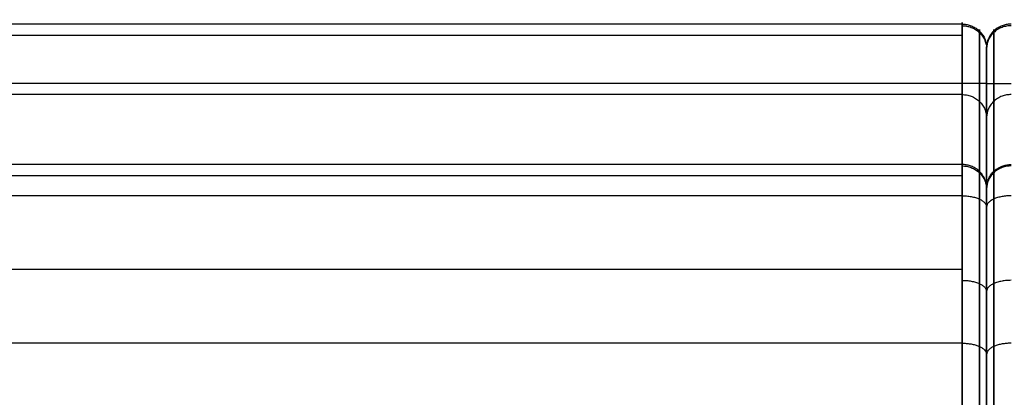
# Model space of a CAD drawing. Header units: millimetres. Extents: x -1116 to 588, y 524 to 1575.
# Tile 48 of 59: x -420 to -259, y 1514 to 1575. Entities that reach past the tile are written whole.
import ezdxf

# ---------------------------------------------------------------- set-up
doc = ezdxf.new("R2010")
doc.units = ezdxf.units.MM
doc.layers.add('Patt 1$SOLIDE', color=7, linetype='Continuous', true_color=0x0070ff)

msp = doc.modelspace()

# ---------------------------------------------------------------- linework, layer by layer
at = {"layer": 'Patt 1$SOLIDE'}
for p, q in [((-262.19, 1403.84, 344.15), (-262.19, 1564.9, 344.15)), ((-262.19, 1403.84, 344.73), (-262.19, 1564.9, 344.73))]:
    msp.add_line(p, q, dxfattribs=at)
at = {"layer": 'Patt 1$SOLIDE', "extrusion": (-1, 0, 0)}
for centre, radius, start, end in [((-1564.9, 338.73, 266.19), 10, 90, 193.7653), ((-1564.9, 338.73, 263.36), 8.83, 90, 193.4004), ((-1564.9, 338.15, 261.01), 8.83, 90, 193.4004), ((-1564.9, 338.15, 262.19), 6, 89.9971, 192.1644), ((-1564.9, 338.73, 262.19), 6, 89.9971, 192.1644), ((-1541.93, 271.28, 263.36), 8.83, 193.4344, 242.5304), ((-1541.93, 270.7, 261.01), 8.83, 193.4344, 242.5304), ((-1541.93, 270.7, 262.19), 6, 192.2862, 242.5311), ((-1541.93, 271.28, 262.19), 6, 192.2862, 242.5311)]:
    msp.add_arc(centre, radius, start, end, dxfattribs=at)
at = {"layer": 'Patt 1$SOLIDE'}
for points in [[(-266.19, 1574.61, 336.35), (-687.19, 1574.61, 336.35), (-1108.19, 1574.61, 336.35)], [(-266.19, 1574.61, 336.35), (-266.19, 1563.13, 302.62), (-266.19, 1551.64, 268.9)], [(-266.19, 1572.76, 344.9), (-687.19, 1572.76, 344.9), (-1108.19, 1572.76, 344.9)], [(-263.36, 1573.49, 336.69), (-263.36, 1562, 302.96), (-263.36, 1550.52, 269.23)], [(-261.01, 1573.49, 336.11), (-261.01, 1562, 302.38), (-261.01, 1550.52, 268.65)], [(-262.19, 1570.76, 336.89), (-262.19, 1559.28, 303.15), (-262.19, 1547.79, 269.42)], [(-262.19, 1570.76, 337.47), (-262.19, 1559.28, 303.73), (-262.19, 1547.79, 270)], [(-266.19, 1564.9, 348.73), (-687.19, 1564.9, 348.73), (-1108.19, 1564.9, 348.73)], [(-266.19, 1403.84, 348.73), (-266.19, 1484.37, 348.73), (-266.19, 1564.9, 348.73)], [(-263.36, 1403.84, 347.56), (-263.36, 1484.37, 347.56), (-263.36, 1564.9, 347.56)], [(-261.01, 1403.84, 346.98), (-261.01, 1484.37, 346.98), (-261.01, 1564.9, 346.98)], [(-266.19, 1563.13, 302.62), (-687.19, 1563.13, 302.62), (-1108.19, 1563.13, 302.62)], [(-266.19, 1551.64, 268.9), (-687.19, 1551.64, 268.9), (-1108.19, 1551.64, 268.9)], [(-266.19, 1549.79, 265.1), (-687.19, 1549.79, 265.1), (-1108.19, 1549.79, 265.1)], [(-266.19, 1546.54, 262.4), (-687.19, 1546.54, 262.4), (-1108.19, 1546.54, 262.4)], [(-266.19, 1546.54, 262.4), (-266.19, 1534.48, 256.13), (-266.19, 1522.42, 249.87)], [(-263.36, 1546, 263.44), (-263.36, 1533.95, 257.18), (-263.36, 1521.89, 250.91)], [(-262.19, 1544.7, 265.37), (-262.19, 1532.65, 259.11), (-262.19, 1520.6, 252.85)], [(-262.19, 1544.7, 265.95), (-262.19, 1532.65, 259.69), (-262.19, 1520.6, 253.43)], [(-261.01, 1546, 262.86), (-261.01, 1533.95, 256.6), (-261.01, 1521.89, 250.33)], [(-266.19, 1534.48, 256.13), (-687.19, 1534.48, 256.13), (-1108.19, 1534.48, 256.13)], [(-266.19, 1522.42, 249.87), (-687.19, 1522.42, 249.87), (-1108.19, 1522.42, 249.87)]]:
    msp.add_open_spline(points, degree=2, dxfattribs=at)
for points, knots in [([(-266.19, 1574.61, 336.35), (-265.97, 1574.61, 336.35), (-265.53, 1574.58, 336.36), (-264.86, 1574.41, 336.41), (-264.21, 1574.13, 336.49), (-263.61, 1573.74, 336.61), (-263.09, 1573.24, 336.76), (-262.68, 1572.66, 336.93), (-262.39, 1572.04, 337.11), (-262.22, 1571.4, 337.29), (-262.19, 1570.97, 337.41), (-262.19, 1570.76, 337.47)], [0, 0, 0, 0, 0.647554, 1.330635, 2.041607, 2.770486, 3.505639, 4.23482, 4.946366, 5.630242, 6.278737, 6.278737, 6.278737, 6.278737]), ([(-258.19, 1574.61, 335.77), (-258.4, 1574.61, 335.77), (-258.85, 1574.58, 335.78), (-259.51, 1574.41, 335.83), (-260.16, 1574.13, 335.91), (-260.76, 1573.74, 336.03), (-261.28, 1573.24, 336.18), (-261.69, 1572.66, 336.35), (-261.98, 1572.04, 336.53), (-262.15, 1571.4, 336.71), (-262.19, 1570.97, 336.83), (-262.19, 1570.76, 336.89)], [0, 0, 0, 0, 0.647554, 1.330635, 2.041607, 2.770486, 3.505639, 4.23482, 4.946366, 5.630242, 6.278737, 6.278737, 6.278737, 6.278737]), ([(-262.19, 1547.79, 270), (-262.19, 1548, 269.94), (-262.22, 1548.43, 269.82), (-262.39, 1549.07, 269.64), (-262.68, 1549.69, 269.46), (-263.09, 1550.27, 269.3), (-263.61, 1550.77, 269.15), (-264.21, 1551.17, 269.04), (-264.86, 1551.45, 268.95), (-265.53, 1551.61, 268.91), (-265.97, 1551.64, 268.9), (-266.19, 1551.64, 268.9)], [-6.279142, -6.279142, -6.279142, -6.279142, -5.630607, -4.94667, -4.235047, -3.505787, -2.770568, -2.041642, -1.330645, -0.647555, 0, 0, 0, 0]), ([(-262.19, 1547.79, 269.42), (-262.19, 1548, 269.36), (-262.15, 1548.43, 269.24), (-261.98, 1549.07, 269.06), (-261.69, 1549.69, 268.88), (-261.28, 1550.27, 268.72), (-260.76, 1550.77, 268.57), (-260.16, 1551.17, 268.46), (-259.51, 1551.45, 268.38), (-258.85, 1551.61, 268.33), (-258.4, 1551.64, 268.32), (-258.19, 1551.64, 268.32)], [-6.279142, -6.279142, -6.279142, -6.279142, -5.630607, -4.94667, -4.235047, -3.505787, -2.770568, -2.041642, -1.330645, -0.647555, 0, 0, 0, 0]), ([(-266.19, 1522.42, 249.87), (-265.97, 1522.42, 249.87), (-265.53, 1522.41, 249.9), (-264.86, 1522.33, 250.05), (-264.21, 1522.2, 250.31), (-263.61, 1522.01, 250.67), (-263.09, 1521.77, 251.14), (-262.68, 1521.5, 251.67), (-262.39, 1521.21, 252.25), (-262.22, 1520.91, 252.84), (-262.19, 1520.7, 253.24), (-262.19, 1520.6, 253.43)], [0, 0, 0, 0, 0.647551, 1.330604, 2.041488, 2.770183, 3.505018, 4.233722, 4.944621, 5.627693, 6.275045, 6.275045, 6.275045, 6.275045]), ([(-258.19, 1522.42, 249.29), (-258.4, 1522.42, 249.29), (-258.85, 1522.41, 249.32), (-259.51, 1522.33, 249.47), (-260.16, 1522.2, 249.73), (-260.76, 1522.01, 250.09), (-261.28, 1521.77, 250.56), (-261.69, 1521.5, 251.09), (-261.98, 1521.21, 251.67), (-262.15, 1520.91, 252.26), (-262.19, 1520.7, 252.66), (-262.19, 1520.6, 252.85)], [0, 0, 0, 0, 0.647551, 1.330604, 2.041488, 2.770183, 3.505018, 4.233722, 4.944621, 5.627693, 6.275045, 6.275045, 6.275045, 6.275045]), ([(-262.19, 1520.6, 252.85), (-262.19, 1510.76, 247.93), (-262.19, 1493.72, 233.01), (-262.19, 1486.69, 211.47), (-262.19, 1486.26, 200.63)], [0.02834, 0.02834, 0.02834, 0.02834, 33.078934, 65.59512, 65.59512, 65.59512, 65.59512]), ([(-262.19, 1520.6, 253.43), (-262.19, 1510.76, 248.51), (-262.19, 1493.72, 233.59), (-262.19, 1486.69, 212.05), (-262.19, 1486.26, 201.21)], [0.02834, 0.02834, 0.02834, 0.02834, 33.078934, 65.59512, 65.59512, 65.59512, 65.59512])]:
    msp.add_open_spline(points, degree=3, knots=knots, dxfattribs=at)
for points, weights in [([(-266.19, 1574.35, 341.99), (-262.19, 1574.35, 341.99), (-262.19, 1570.57, 340.69)], [1, 0.707106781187, 1]), ([(-258.19, 1574.35, 341.41), (-262.19, 1574.35, 341.41), (-262.19, 1570.57, 340.11)], [1, 0.707106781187, 1]), ([(-262.19, 1564.9, 344.73), (-262.19, 1564.9, 348.73), (-266.19, 1564.9, 348.73)], [1, 0.707106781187, 1]), ([(-262.19, 1564.9, 344.15), (-262.19, 1564.9, 348.15), (-258.19, 1564.9, 348.15)], [1, 0.707106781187, 1]), ([(-266.19, 1563.09, 302.53), (-262.19, 1563.09, 302.53), (-262.19, 1559.31, 303.82)], [1, 0.707106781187, 1]), ([(-258.19, 1563.09, 301.95), (-262.19, 1563.09, 301.95), (-262.19, 1559.31, 303.24)], [1, 0.707106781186, 1]), ([(-266.19, 1551.64, 268.9), (-266.19, 1550.56, 264.5), (-266.19, 1546.54, 262.4)], [1, 0.910809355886, 1]), ([(-266.19, 1551.42, 268.14), (-262.19, 1551.42, 268.14), (-262.19, 1547.63, 269.39)], [1, 0.707106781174, 1]), ([(-258.19, 1551.42, 267.56), (-262.19, 1551.42, 267.56), (-262.19, 1547.63, 268.81)], [1, 0.707106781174, 1]), ([(-266.19, 1546.54, 262.4), (-262.19, 1546.54, 262.4), (-262.19, 1544.7, 265.95)], [1, 0.707106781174, 1]), ([(-258.19, 1546.54, 261.82), (-262.19, 1546.54, 261.82), (-262.19, 1544.7, 265.37)], [1, 0.707106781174, 1]), ([(-266.19, 1532.71, 255.21), (-262.19, 1532.71, 255.21), (-262.19, 1530.86, 258.76)], [1, 0.707106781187, 1]), ([(-258.19, 1532.71, 254.63), (-262.19, 1532.71, 254.63), (-262.19, 1530.86, 258.18)], [1, 0.707106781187, 1]), ([(-266.19, 1522.42, 249.87), (-266.19, 1491.6, 234.39), (-266.19, 1490.25, 200.92)], [1, 0.872810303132, 1]), ([(-266.19, 1522.42, 249.87), (-266.16, 1522.42, 249.87), (-266.13, 1522.42, 249.87)], [1, 0.997304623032, 0.994658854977])]:
    msp.add_rational_spline(points, weights, degree=2, dxfattribs=at)
for points in [[(-263.36, 1521.89, 250.91), (-263.36, 1512.46, 246.2), (-263.36, 1496.17, 231.93), (-263.36, 1489.47, 211.37), (-263.36, 1489.08, 201.01)], [(-261.01, 1521.89, 250.33), (-261.01, 1512.46, 245.62), (-261.01, 1496.17, 231.35), (-261.01, 1489.47, 210.79), (-261.01, 1489.08, 200.43)]]:
    msp.add_rational_spline(points, [0.853553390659, 0.853553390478, 0.853553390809, 0.853553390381, 0.853553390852], degree=3, knots=[0.007483, 0.007483, 0.007483, 0.007483, 33.078934, 65.684249, 65.684249, 65.684249, 65.684249], dxfattribs=at)

doc.saveas('drawing.dxf')
